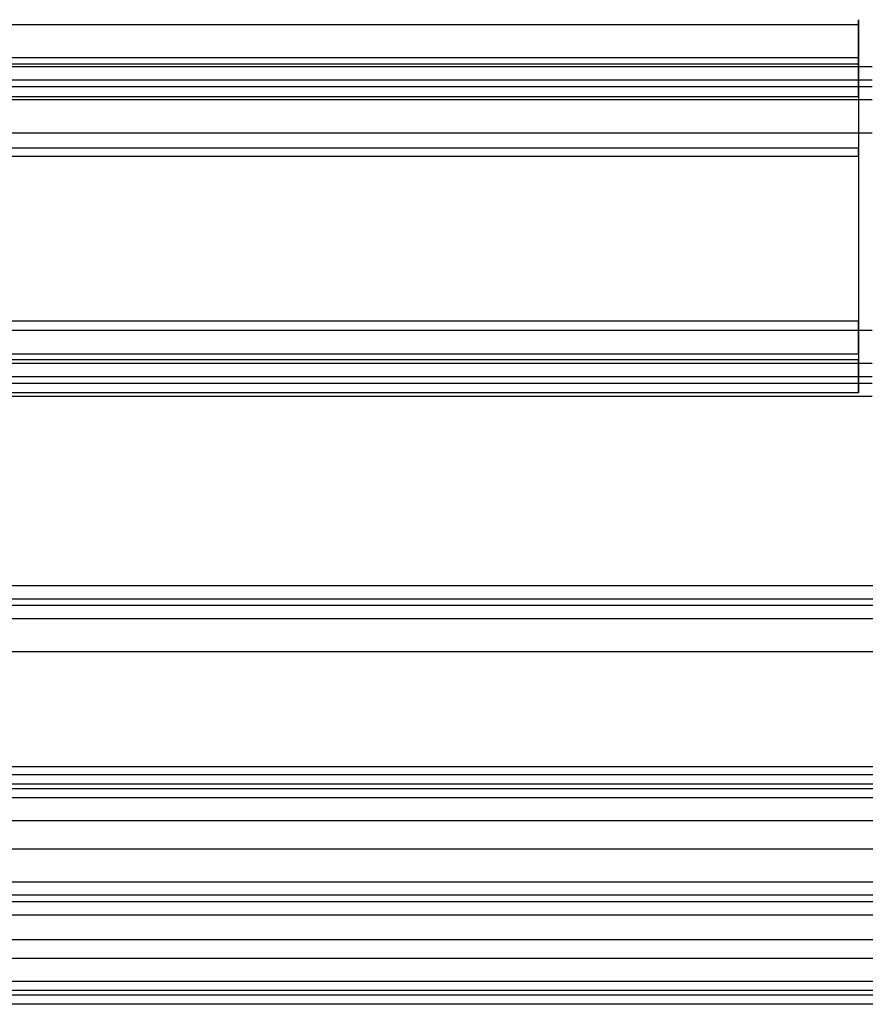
# Model space of a CAD drawing. Header units: millimetres. Extents: x 0 to 20, y -30 to 115.
# Tile 64 of 78: x 6.22 to 12.45, y 88 to 95.25. Entities that reach past the tile are written whole.
import ezdxf

# ---------------------------------------------------------------- set-up
doc = ezdxf.new("R2010")
doc.units = ezdxf.units.MM
doc.header["$MEASUREMENT"] = 0
doc.layers.add('Default', color=7, linetype='Continuous', true_color=0x000000)

msp = doc.modelspace()

# ---------------------------------------------------------------- linework, layer by layer
at = {"layer": 'Default'}
for points in [[(12.4, 95.2111, 70.635), (12.4, 95.5149, 69.4225), (12.4, 94.3024, 69.1187)], [(12.4, 94.9686, 70.5742), (12.4, 95.2116, 69.6042), (12.4, 94.2416, 69.3612)], [(12.4, 94.3024, 69.1187), (12.4, 93.0899, 68.8148), (12.4, 92.786, 70.0273)], [(12.4, 94.2416, 69.3612), (12.4, 93.2716, 69.1181), (12.4, 93.0286, 70.0881)]]:
    msp.add_rational_spline(points, [1, 0.707106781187, 1], degree=2, dxfattribs=at)
for points, degree in [([(12.4, 95.2111, 70.635), (7.5011, 95.2111, 70.635), (2.6021, 95.2111, 70.635)], 2), ([(12.4, 94.9252, 71.7757), (12.4, 95.0682, 71.2053), (12.4, 95.2111, 70.635)], 2), ([(12.4, 94.9686, 70.5742), (12.4, 95.0898, 70.6046), (12.4, 95.2111, 70.635)], 2), ([(12.4, 94.9686, 70.5742), (9.134, 94.9686, 70.5742), (5.8681, 94.9686, 70.5742), (2.6021, 94.9686, 70.5742)], 3), ([(12.4, 94.6827, 71.7149), (12.4, 94.8257, 71.1446), (12.4, 94.9686, 70.5742)], 2), ([(12.5, 94.9009, 71.8727), (7.5011, 94.9009, 71.8727), (2.5021, 94.9009, 71.8727)], 2), ([(2.6021, 94.9252, 71.7757), (7.5011, 94.9252, 71.7757), (12.4, 94.9252, 71.7757)], 2), ([(12.4, 94.9252, 71.7757), (12.4, 94.804, 71.7453), (12.4, 94.6827, 71.7149)], 2), ([(12.5, 94.8039, 71.8484), (7.5011, 94.8039, 71.8484), (2.5021, 94.8039, 71.8484)], 2), ([(12.5, 94.7554, 71.8362), (7.5011, 94.7554, 71.8362), (2.5021, 94.7554, 71.8362)], 2), ([(12.5, 94.6584, 71.8119), (7.5011, 94.6584, 71.8119), (2.5021, 94.6584, 71.8119)], 2), ([(12.5, 94.6584, 71.8119), (7.5011, 94.6584, 71.8119), (2.5021, 94.6584, 71.8119)], 2), ([(2.6021, 94.6827, 71.7149), (7.5011, 94.6827, 71.7149), (12.4, 94.6827, 71.7149)], 2), ([(2.5021, 94.4159, 71.7511), (7.5011, 94.4159, 71.7511), (12.5, 94.4159, 71.7511)], 2), ([(2.5021, 94.4159, 71.7511), (7.5011, 94.4159, 71.7511), (12.5, 94.4159, 71.7511)], 2), ([(12.4, 94.3024, 69.1187), (7.5011, 94.3024, 69.1187), (2.6021, 94.3024, 69.1187)], 2), ([(12.4, 94.2416, 69.3612), (12.4, 94.272, 69.2399), (12.4, 94.3024, 69.1187)], 2), ([(12.4, 94.2416, 69.3612), (9.134, 94.2416, 69.3612), (5.8681, 94.2416, 69.3612), (2.6021, 94.2416, 69.3612)], 3), ([(12.4, 93.0286, 70.0881), (9.134, 93.0286, 70.0881), (5.8681, 93.0286, 70.0881), (2.6021, 93.0286, 70.0881)], 3), ([(12.4, 93.0286, 70.0881), (12.4, 92.8856, 70.6584), (12.4, 92.7427, 71.2288)], 2), ([(12.4, 92.786, 70.0273), (12.4, 92.9073, 70.0577), (12.4, 93.0286, 70.0881)], 2), ([(12.5, 92.9609, 71.3865), (7.5011, 92.9609, 71.3865), (2.5021, 92.9609, 71.3865)], 2), ([(12.5, 92.9609, 71.3865), (7.5011, 92.9609, 71.3865), (2.5021, 92.9609, 71.3865)], 2), ([(12.4, 92.786, 70.0273), (7.5011, 92.786, 70.0273), (2.6021, 92.786, 70.0273)], 2), ([(12.4, 92.786, 70.0273), (12.4, 92.6431, 70.5977), (12.4, 92.5002, 71.168)], 2), ([(2.5021, 92.7184, 71.3258), (7.5011, 92.7184, 71.3258), (12.5, 92.7184, 71.3258)], 2), ([(2.5021, 92.7184, 71.3258), (7.5011, 92.7184, 71.3258), (12.5, 92.7184, 71.3258)], 2), ([(12.4, 92.7427, 71.2288), (7.5011, 92.7427, 71.2288), (2.6021, 92.7427, 71.2288)], 2), ([(12.4, 92.5002, 71.168), (12.4, 92.6215, 71.1984), (12.4, 92.7427, 71.2288)], 2), ([(2.5021, 92.6214, 71.3015), (7.5011, 92.6214, 71.3015), (12.5, 92.6214, 71.3015)], 2), ([(2.5021, 92.5729, 71.2893), (7.5011, 92.5729, 71.2893), (12.5, 92.5729, 71.2893)], 2), ([(2.5021, 92.4759, 71.265), (7.5011, 92.4759, 71.265), (12.5, 92.4759, 71.265)], 2), ([(12.4, 92.5002, 71.168), (7.5011, 92.5002, 71.168), (2.6021, 92.5002, 71.168)], 2), ([(15, 91.079, 87.1252), (7.5, 91.079, 87.1252), (0, 91.079, 87.1252)], 2), ([(14.9, 90.982, 87.1009), (9.9667, 90.982, 87.1009), (5.0333, 90.982, 87.1009), (0.1, 90.982, 87.1009)], 3), ([(14.9, 90.9335, 87.0887), (9.9667, 90.9335, 87.0887), (5.0333, 90.9335, 87.0887), (0.1, 90.9335, 87.0887)], 3), ([(15, 90.8365, 87.0644), (7.5, 90.8365, 87.0644), (0, 90.8365, 87.0644)], 2), ([(14.8043, 90.8365, 87.0644), (7.5, 90.8365, 87.0644), (0.1957, 90.8365, 87.0644)], 2), ([(15, 90.594, 87.0036), (7.5, 90.594, 87.0036), (0, 90.594, 87.0036)], 2), ([(14.8043, 90.594, 87.0036), (7.5, 90.594, 87.0036), (0.1957, 90.594, 87.0036)], 2), ([(15, 89.7449, 87.3063), (7.5, 89.7449, 87.3063), (0, 89.7449, 87.3063)], 2), ([(15, 89.6858, 145.5681), (7.5, 89.6858, 145.5681), (0, 89.6858, 145.5681)], 2), ([(14.9, 89.6182, 145.4943), (9.9667, 89.6182, 145.4943), (5.0333, 89.6182, 145.4943), (0.1, 89.6182, 145.4943)], 3), ([(14.9, 89.5845, 145.4575), (9.9667, 89.5845, 145.4575), (5.0333, 89.5845, 145.4575), (0.1, 89.5845, 145.4575)], 3), ([(15, 89.5169, 145.3838), (7.5, 89.5169, 145.3838), (0, 89.5169, 145.3838)], 2), ([(14.8043, 89.5169, 145.3838), (7.5, 89.5169, 145.3838), (0.1957, 89.5169, 145.3838)], 2), ([(15, 89.348, 145.1995), (7.5, 89.348, 145.1995), (0, 89.348, 145.1995)], 2), ([(14.8043, 89.348, 145.1995), (7.5, 89.348, 145.1995), (0.1957, 89.348, 145.1995)], 2), ([(15, 89.139, 86.639), (7.5, 89.139, 86.639), (0, 89.139, 86.639)], 2), ([(14.8043, 89.139, 86.639), (7.5, 89.139, 86.639), (0.1957, 89.139, 86.639)], 2), ([(15, 88.8965, 86.5783), (7.5, 88.8965, 86.5783), (0, 88.8965, 86.5783)], 2), ([(14.8043, 88.8965, 86.5783), (7.5, 88.8965, 86.5783), (0.1957, 88.8965, 86.5783)], 2), ([(14.9, 88.7995, 86.554), (9.9667, 88.7995, 86.554), (5.0333, 88.7995, 86.554), (0.1, 88.7995, 86.554)], 3), ([(14.9, 88.751, 86.5418), (9.9667, 88.751, 86.5418), (5.0333, 88.751, 86.5418), (0.1, 88.751, 86.5418)], 3), ([(15, 88.654, 86.5175), (7.5, 88.654, 86.5175), (0, 88.654, 86.5175)], 2), ([(15, 88.4726, 144.9844), (7.5, 88.4726, 144.9844), (0, 88.4726, 144.9844)], 2), ([(15, 88.3345, 144.0936), (7.5, 88.3345, 144.0936), (0, 88.3345, 144.0936)], 2), ([(14.8043, 88.3345, 144.0936), (7.5, 88.3345, 144.0936), (0.1957, 88.3345, 144.0936)], 2), ([(15, 88.1656, 143.9093), (7.5, 88.1656, 143.9093), (0, 88.1656, 143.9093)], 2), ([(14.8043, 88.1656, 143.9093), (7.5, 88.1656, 143.9093), (0.1957, 88.1656, 143.9093)], 2), ([(14.9, 88.098, 143.8356), (9.9667, 88.098, 143.8356), (5.0333, 88.098, 143.8356), (0.1, 88.098, 143.8356)], 3), ([(14.9, 88.0642, 143.7988), (9.9667, 88.0642, 143.7988), (5.0333, 88.0642, 143.7988), (0.1, 88.0642, 143.7988)], 3), ([(15, 87.9966, 143.725), (7.5, 87.9966, 143.725), (0, 87.9966, 143.725)], 2)]:
    msp.add_open_spline(points, degree=degree, dxfattribs=at)

doc.saveas('drawing.dxf')
